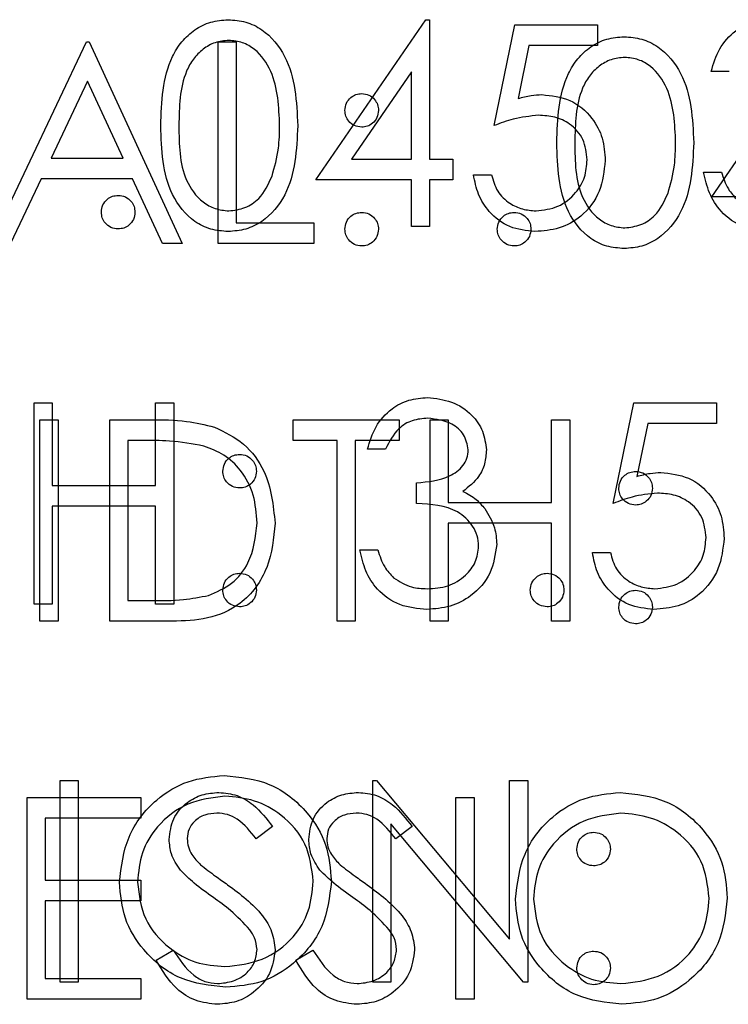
# Model space of a CAD drawing. Header units: inches. Extents: x 1802 to 2468, y -253 to -72.
# Tile 37 of 256: x 1820.264 to 1820.686, y -155.105 to -154.518. Entities that reach past the tile are written whole.
import ezdxf

# ---------------------------------------------------------------- set-up
doc = ezdxf.new("R2010")
doc.units = ezdxf.units.IN
doc.header["$LTSCALE"] = 0.5
doc.header["$MEASUREMENT"] = 0
doc.layers.add('DSS-M-S', color=53, linetype='Continuous')
doc.layers.add('DST-M-S', color=53, linetype='Continuous')

msp = doc.modelspace()

# ---------------------------------------------------------------- linework, layer by layer
at = {"layer": 'DSS-M-S', "linetype": 'Continuous', "lineweight": 25}
for p, q in [((1820.44073, -154.61377), (1820.50623, -154.51838)), ((1820.50623, -154.51838), (1820.50842, -154.51838)), ((1820.50842, -154.51838), (1820.50842, -154.60146)), ((1820.54688, -154.58146), (1820.55919, -154.52146)), ((1820.55919, -154.52146), (1820.60842, -154.52146)), ((1820.60842, -154.52146), (1820.60842, -154.53377)), ((1820.5676, -154.53377), (1820.56113, -154.56533)), ((1820.60842, -154.53377), (1820.5676, -154.53377)), ((1820.49765, -154.54934), (1820.46188, -154.60146)), ((1820.49765, -154.60146), (1820.49765, -154.54934)), ((1820.68688, -154.54915), (1820.67611, -154.54915)), ((1820.46188, -154.60146), (1820.49765, -154.60146)), ((1820.50842, -154.60146), (1820.52226, -154.60146)), ((1820.52226, -154.60146), (1820.52226, -154.61377)), ((1820.6715, -154.60915), (1820.68226, -154.60915)), ((1820.49765, -154.61377), (1820.44073, -154.61377)), ((1820.49765, -154.64146), (1820.49765, -154.61377)), ((1820.50842, -154.61377), (1820.50842, -154.64146)), ((1820.52226, -154.61377), (1820.50842, -154.61377)), ((1820.53457, -154.61069), (1820.54534, -154.61069)), ((1820.50842, -154.64146), (1820.49765, -154.64146)), ((1820.27303, -154.74646), (1820.2838, -154.74646)), ((1820.27303, -154.86646), (1820.27303, -154.74646)), ((1820.2838, -154.74646), (1820.2838, -154.79569)), ((1820.34534, -154.74646), (1820.35611, -154.74646)), ((1820.34534, -154.79569), (1820.34534, -154.74646)), ((1820.35611, -154.74646), (1820.35611, -154.86646)), ((1820.61765, -154.80646), (1820.62996, -154.74646)), ((1820.62996, -154.74646), (1820.67919, -154.74646)), ((1820.67919, -154.74646), (1820.67919, -154.75877)), ((1820.63837, -154.75877), (1820.6319, -154.79033)), ((1820.67919, -154.75877), (1820.63837, -154.75877)), ((1820.48226, -154.77415), (1820.4715, -154.77415)), ((1820.2838, -154.79569), (1820.34534, -154.79569)), ((1820.50073, -154.80646), (1820.50073, -154.79415)), ((1820.2838, -154.808), (1820.2838, -154.86646)), ((1820.34534, -154.808), (1820.2838, -154.808)), ((1820.34534, -154.86646), (1820.34534, -154.808)), ((1820.46688, -154.83415), (1820.47765, -154.83415)), ((1820.60534, -154.83569), (1820.61611, -154.83569)), ((1820.2838, -154.86646), (1820.27303, -154.86646)), ((1820.35611, -154.86646), (1820.34534, -154.86646)), ((1820.28842, -154.97146), (1820.29919, -154.97146)), ((1820.28842, -155.09146), (1820.28842, -154.97146)), ((1820.29919, -154.97146), (1820.29919, -155.09146)), ((1820.47457, -154.97146), (1820.47683, -154.97146)), ((1820.47457, -155.09146), (1820.47457, -154.97146)), ((1820.47683, -154.97146), (1820.55611, -155.06591)), ((1820.55611, -154.97146), (1820.56688, -154.97146)), ((1820.55611, -155.06591), (1820.55611, -154.97146)), ((1820.56688, -154.97146), (1820.56688, -155.09146)), ((1820.56443, -155.09146), (1820.48534, -154.99723)), ((1820.48534, -154.99723), (1820.48534, -155.09146)), ((1820.29919, -155.09146), (1820.28842, -155.09146)), ((1820.48534, -155.09146), (1820.47457, -155.09146)), ((1820.56688, -155.09146), (1820.56443, -155.09146))]:
    msp.add_line(p, q, dxfattribs=at)
for points, knots in [([(1820.34842, -154.58151), (1820.34888, -154.56718), (1820.34946, -154.54925), (1820.36065, -154.53122), (1820.36844, -154.52406), (1820.37802, -154.51924), (1820.38503, -154.51867), (1820.38854, -154.51838)], [0, 0, 0, 0, 0.498702, 0.624177, 0.749467, 0.874745, 1, 1, 1, 1]), ([(1820.38854, -154.51838), (1820.39207, -154.51867), (1820.39913, -154.51923), (1820.41201, -154.52549), (1820.42823, -154.54551), (1820.42927, -154.56711), (1820.42996, -154.58151)], [0, 0, 0, 0, 0.1256, 0.251197, 0.500581, 1, 1, 1, 1]), ([(1820.67611, -154.54915), (1820.67749, -154.54454), (1820.68025, -154.53532), (1820.68942, -154.52512), (1820.70052, -154.51926), (1820.70806, -154.51868), (1820.71183, -154.51838)], [0, 0, 0, 0, 0.280288, 0.55968, 0.779747, 1, 1, 1, 1]), ([(1820.3889, -154.53069), (1820.38615, -154.53097), (1820.38064, -154.53152), (1820.37335, -154.53573), (1820.36752, -154.54164), (1820.35958, -154.55625), (1820.35936, -154.57026), (1820.35919, -154.58146)], [0, 0, 0, 0, 0.1251388, 0.2504182, 0.3755189, 0.5008471, 1, 1, 1, 1]), ([(1820.41919, -154.58146), (1820.41874, -154.57032), (1820.41808, -154.55363), (1820.40685, -154.53713), (1820.39714, -154.53156), (1820.39164, -154.53098), (1820.3889, -154.53069)], [0, 0, 0, 0, 0.500072, 0.749021, 0.874598, 1, 1, 1, 1]), ([(1820.56113, -154.56533), (1820.56373, -154.56462), (1820.56836, -154.56334), (1820.57316, -154.5631), (1820.57527, -154.563)], [0, 0, 0, 0, 0.560064, 1, 1, 1, 1]), ([(1820.57527, -154.563), (1820.58101, -154.56361), (1820.59248, -154.56482), (1820.60509, -154.57563), (1820.61212, -154.58876), (1820.61273, -154.59775), (1820.61303, -154.60225)], [0, 0, 0, 0, 0.279688, 0.559025, 0.779292, 1, 1, 1, 1]), ([(1820.57332, -154.57531), (1820.56824, -154.57583), (1820.55916, -154.57677), (1820.55063, -154.58003), (1820.54688, -154.58146)], [0, 0, 0, 0, 0.559416, 1, 1, 1, 1]), ([(1820.60226, -154.6018), (1820.60182, -154.59764), (1820.60093, -154.58935), (1820.59285, -154.58034), (1820.58307, -154.57587), (1820.57657, -154.57549), (1820.57332, -154.57531)], [0, 0, 0, 0, 0.279539, 0.558617, 0.779047, 1, 1, 1, 1]), ([(1820.38854, -154.64454), (1820.38504, -154.64425), (1820.37803, -154.64368), (1820.36529, -154.6374), (1820.34953, -154.61724), (1820.34886, -154.59581), (1820.34842, -154.58151)], [0, 0, 0, 0, 0.1255507, 0.25109, 0.5002501, 1, 1, 1, 1]), ([(1820.35919, -154.58146), (1820.35928, -154.59268), (1820.35941, -154.60947), (1820.37093, -154.62585), (1820.38066, -154.63134), (1820.38615, -154.63193), (1820.3889, -154.63223)], [0, 0, 0, 0, 0.500291, 0.749086, 0.874606, 1, 1, 1, 1]), ([(1820.42996, -154.58151), (1820.42929, -154.59591), (1820.42828, -154.6175), (1820.41197, -154.6374), (1820.39913, -154.64368), (1820.39207, -154.64425), (1820.38854, -154.64454)], [0, 0, 0, 0, 0.499407, 0.748743, 0.874372, 1, 1, 1, 1]), ([(1820.41464, -154.61163), (1820.41617, -154.6061), (1820.4189, -154.59621), (1820.4191, -154.58597), (1820.41919, -154.58146)], [0, 0, 0, 0, 0.5595988, 1, 1, 1, 1]), ([(1820.61303, -154.60225), (1820.61233, -154.60848), (1820.61093, -154.62092), (1820.60015, -154.63539), (1820.58589, -154.64342), (1820.57609, -154.64417), (1820.57118, -154.64454)], [0, 0, 0, 0, 0.279864, 0.559271, 0.779424, 1, 1, 1, 1]), ([(1820.57181, -154.63223), (1820.5763, -154.6317), (1820.5853, -154.63065), (1820.59532, -154.62244), (1820.60142, -154.61241), (1820.60198, -154.60534), (1820.60226, -154.6018)], [0, 0, 0, 0, 0.279617, 0.559357, 0.779559, 1, 1, 1, 1]), ([(1820.71152, -154.64454), (1820.70601, -154.64406), (1820.69502, -154.64309), (1820.68203, -154.63388), (1820.67448, -154.62176), (1820.67249, -154.61336), (1820.6715, -154.60915)], [0, 0, 0, 0, 0.279886, 0.558979, 0.779263, 1, 1, 1, 1]), ([(1820.68226, -154.60915), (1820.68336, -154.61264), (1820.68532, -154.61886), (1820.68973, -154.62364), (1820.69166, -154.62574)], [0, 0, 0, 0, 0.560694, 1, 1, 1, 1]), ([(1820.3889, -154.63223), (1820.39218, -154.63182), (1820.39873, -154.63099), (1820.40886, -154.62415), (1820.41245, -154.61637), (1820.41464, -154.61163)], [0, 0, 0, 0, 0.280257, 0.560781, 1, 1, 1, 1]), ([(1820.57118, -154.64454), (1820.56604, -154.64401), (1820.55575, -154.64296), (1820.54412, -154.63378), (1820.53693, -154.62258), (1820.53536, -154.61466), (1820.53457, -154.61069)], [0, 0, 0, 0, 0.279625, 0.559019, 0.77938, 1, 1, 1, 1]), ([(1820.54534, -154.61069), (1820.54627, -154.61408), (1820.54812, -154.62085), (1820.55545, -154.62771), (1820.56362, -154.63153), (1820.56908, -154.632), (1820.57181, -154.63223)], [0, 0, 0, 0, 0.28005, 0.559166, 0.779583, 1, 1, 1, 1]), ([(1820.31303, -154.633), (1820.31321, -154.63152), (1820.31356, -154.62857), (1820.31627, -154.62531), (1820.31956, -154.6233), (1820.32187, -154.6231), (1820.32303, -154.623)], [0, 0, 0, 0, 0.279576, 0.559284, 0.779552, 1, 1, 1, 1]), ([(1820.32303, -154.623), (1820.32451, -154.62317), (1820.32747, -154.6235), (1820.33071, -154.62625), (1820.33276, -154.62951), (1820.33294, -154.63184), (1820.33303, -154.633)], [0, 0, 0, 0, 0.279602, 0.559212, 0.779475, 1, 1, 1, 1]), ([(1820.32303, -154.643), (1820.32156, -154.64282), (1820.31862, -154.64245), (1820.31537, -154.63974), (1820.31336, -154.63647), (1820.31314, -154.63416), (1820.31303, -154.633)], [0, 0, 0, 0, 0.2795812, 0.5591432, 0.7795754, 1, 1, 1, 1]), ([(1820.33303, -154.633), (1820.33286, -154.63447), (1820.33251, -154.63742), (1820.32978, -154.64067), (1820.32651, -154.64269), (1820.32419, -154.64289), (1820.32303, -154.643)], [0, 0, 0, 0, 0.279469, 0.559358, 0.779674, 1, 1, 1, 1]), ([(1820.4715, -154.77415), (1820.47288, -154.76954), (1820.47564, -154.76032), (1820.48481, -154.75012), (1820.4959, -154.74426), (1820.50344, -154.74368), (1820.50722, -154.74338)], [0, 0, 0, 0, 0.280288, 0.55968, 0.779747, 1, 1, 1, 1]), ([(1820.50722, -154.74338), (1820.51208, -154.74391), (1820.52179, -154.74495), (1820.53341, -154.75266), (1820.54079, -154.76312), (1820.54177, -154.77075), (1820.54226, -154.77456)], [0, 0, 0, 0, 0.280085, 0.559868, 0.780099, 1, 1, 1, 1]), ([(1820.50736, -154.75569), (1820.50424, -154.75594), (1820.49801, -154.75643), (1820.48809, -154.76244), (1820.48447, -154.76971), (1820.48226, -154.77415)], [0, 0, 0, 0, 0.280636, 0.560364, 1, 1, 1, 1]), ([(1820.5315, -154.77451), (1820.53089, -154.77137), (1820.52967, -154.76506), (1820.52048, -154.75729), (1820.51233, -154.7563), (1820.50736, -154.75569)], [0, 0, 0, 0, 0.278859, 0.5600742, 1, 1, 1, 1]), ([(1820.38534, -154.78723), (1820.38552, -154.78576), (1820.38589, -154.78282), (1820.3886, -154.77956), (1820.39187, -154.77755), (1820.39419, -154.77734), (1820.39534, -154.77723)], [0, 0, 0, 0, 0.279585, 0.559454, 0.779697, 1, 1, 1, 1]), ([(1820.39534, -154.77723), (1820.39682, -154.7774), (1820.39978, -154.77773), (1820.40301, -154.78049), (1820.40507, -154.78374), (1820.40525, -154.78607), (1820.40534, -154.78723)], [0, 0, 0, 0, 0.279602, 0.559212, 0.779475, 1, 1, 1, 1]), ([(1820.50073, -154.79415), (1820.50751, -154.79353), (1820.51767, -154.79259), (1820.52761, -154.78554), (1820.53101, -154.77957), (1820.53133, -154.7762), (1820.5315, -154.77451)], [0, 0, 0, 0, 0.499418, 0.749016, 0.874544, 1, 1, 1, 1]), ([(1820.54226, -154.77456), (1820.54207, -154.77733), (1820.54168, -154.78288), (1820.53736, -154.79209), (1820.5317, -154.79653), (1820.52825, -154.79925)], [0, 0, 0, 0, 0.280508, 0.560792, 1, 1, 1, 1]), ([(1820.39534, -154.79723), (1820.39387, -154.79706), (1820.39091, -154.79671), (1820.38766, -154.79398), (1820.38565, -154.79071), (1820.38544, -154.78839), (1820.38534, -154.78723)], [0, 0, 0, 0, 0.2796468, 0.5592988, 0.7796148, 1, 1, 1, 1]), ([(1820.40534, -154.78723), (1820.40518, -154.78871), (1820.40485, -154.79167), (1820.4021, -154.79491), (1820.39883, -154.79694), (1820.3965, -154.79713), (1820.39534, -154.79723)], [0, 0, 0, 0, 0.279517, 0.559326, 0.779544, 1, 1, 1, 1]), ([(1820.6319, -154.79033), (1820.6345, -154.78962), (1820.63913, -154.78834), (1820.64393, -154.7881), (1820.64604, -154.788)], [0, 0, 0, 0, 0.560064, 1, 1, 1, 1]), ([(1820.64604, -154.788), (1820.65178, -154.78861), (1820.66325, -154.78982), (1820.67586, -154.80063), (1820.68289, -154.81376), (1820.6835, -154.82275), (1820.6838, -154.82725)], [0, 0, 0, 0, 0.279688, 0.559025, 0.779292, 1, 1, 1, 1]), ([(1820.52825, -154.79925), (1820.53104, -154.80071), (1820.53604, -154.80331), (1820.53966, -154.8076), (1820.54126, -154.80949)], [0, 0, 0, 0, 0.559795, 1, 1, 1, 1]), ([(1820.64409, -154.80031), (1820.63901, -154.80083), (1820.62992, -154.80177), (1820.6214, -154.80503), (1820.61765, -154.80646)], [0, 0, 0, 0, 0.559416, 1, 1, 1, 1]), ([(1820.67303, -154.8268), (1820.67259, -154.82264), (1820.6717, -154.81435), (1820.66362, -154.80534), (1820.65384, -154.80087), (1820.64734, -154.80049), (1820.64409, -154.80031)], [0, 0, 0, 0, 0.279539, 0.558617, 0.779047, 1, 1, 1, 1]), ([(1820.53765, -154.83184), (1820.53747, -154.82975), (1820.53713, -154.82557), (1820.53339, -154.818), (1820.52222, -154.80766), (1820.50933, -154.80694), (1820.50073, -154.80646)], [0, 0, 0, 0, 0.125587, 0.251191, 0.500605, 1, 1, 1, 1]), ([(1820.54126, -154.80949), (1820.54356, -154.81316), (1820.54767, -154.81973), (1820.54819, -154.82742), (1820.54842, -154.83081)], [0, 0, 0, 0, 0.559419, 1, 1, 1, 1]), ([(1820.54842, -154.83081), (1820.54756, -154.8367), (1820.54584, -154.84848), (1820.53457, -154.86143), (1820.52085, -154.86846), (1820.51155, -154.86918), (1820.5069, -154.86954)], [0, 0, 0, 0, 0.279304, 0.558838, 0.779277, 1, 1, 1, 1]), ([(1820.5071, -154.85723), (1820.51126, -154.85695), (1820.51956, -154.8564), (1820.52962, -154.85017), (1820.53644, -154.84162), (1820.53725, -154.8351), (1820.53765, -154.83184)], [0, 0, 0, 0, 0.280599, 0.560151, 0.780303, 1, 1, 1, 1]), ([(1820.6838, -154.82725), (1820.6831, -154.83348), (1820.6817, -154.84592), (1820.67092, -154.86039), (1820.65666, -154.86842), (1820.64686, -154.86917), (1820.64195, -154.86954)], [0, 0, 0, 0, 0.279864, 0.559271, 0.779424, 1, 1, 1, 1]), ([(1820.64258, -154.85723), (1820.64707, -154.8567), (1820.65607, -154.85565), (1820.66609, -154.84744), (1820.67219, -154.83741), (1820.67275, -154.83034), (1820.67303, -154.8268)], [0, 0, 0, 0, 0.279617, 0.559357, 0.779559, 1, 1, 1, 1]), ([(1820.5069, -154.86954), (1820.5014, -154.86906), (1820.4904, -154.86809), (1820.47741, -154.85888), (1820.46987, -154.84676), (1820.46788, -154.83836), (1820.46688, -154.83415)], [0, 0, 0, 0, 0.279886, 0.558979, 0.779263, 1, 1, 1, 1]), ([(1820.47765, -154.83415), (1820.47875, -154.83764), (1820.48071, -154.84386), (1820.48511, -154.84864), (1820.48705, -154.85074)], [0, 0, 0, 0, 0.560694, 1, 1, 1, 1]), ([(1820.64195, -154.86954), (1820.63681, -154.86901), (1820.62652, -154.86796), (1820.61489, -154.85878), (1820.6077, -154.84758), (1820.60613, -154.83966), (1820.60534, -154.83569)], [0, 0, 0, 0, 0.279625, 0.559019, 0.77938, 1, 1, 1, 1]), ([(1820.61611, -154.83569), (1820.61704, -154.83908), (1820.61889, -154.84585), (1820.62622, -154.85271), (1820.63439, -154.85653), (1820.63985, -154.857), (1820.64258, -154.85723)], [0, 0, 0, 0, 0.28005, 0.559166, 0.779583, 1, 1, 1, 1]), ([(1820.38534, -154.858), (1820.38552, -154.85652), (1820.38587, -154.85357), (1820.38858, -154.85031), (1820.39186, -154.8483), (1820.39418, -154.8481), (1820.39534, -154.848)], [0, 0, 0, 0, 0.279576, 0.559284, 0.779552, 1, 1, 1, 1]), ([(1820.39534, -154.848), (1820.39682, -154.84817), (1820.39978, -154.8485), (1820.40301, -154.85125), (1820.40507, -154.85451), (1820.40525, -154.85684), (1820.40534, -154.858)], [0, 0, 0, 0, 0.279602, 0.559212, 0.779475, 1, 1, 1, 1]), ([(1820.56842, -154.858), (1820.56859, -154.85652), (1820.56894, -154.85357), (1820.57166, -154.85031), (1820.57494, -154.8483), (1820.57726, -154.8481), (1820.57842, -154.848)], [0, 0, 0, 0, 0.279576, 0.559284, 0.779552, 1, 1, 1, 1]), ([(1820.57842, -154.848), (1820.5799, -154.84817), (1820.58286, -154.8485), (1820.58609, -154.85125), (1820.58814, -154.85451), (1820.58833, -154.85684), (1820.58842, -154.858)], [0, 0, 0, 0, 0.279602, 0.559212, 0.779475, 1, 1, 1, 1]), ([(1820.48705, -154.85074), (1820.4905, -154.8529), (1820.49667, -154.85676), (1820.5039, -154.85708), (1820.5071, -154.85723)], [0, 0, 0, 0, 0.558748, 1, 1, 1, 1]), ([(1820.39534, -154.868), (1820.39387, -154.86782), (1820.39093, -154.86745), (1820.38767, -154.86474), (1820.38566, -154.86147), (1820.38545, -154.85916), (1820.38534, -154.858)], [0, 0, 0, 0, 0.279581, 0.559143, 0.779575, 1, 1, 1, 1]), ([(1820.40534, -154.858), (1820.40517, -154.85947), (1820.40482, -154.86242), (1820.40209, -154.86567), (1820.39882, -154.86769), (1820.3965, -154.86789), (1820.39534, -154.868)], [0, 0, 0, 0, 0.279469, 0.559358, 0.779674, 1, 1, 1, 1]), ([(1820.57842, -154.868), (1820.57695, -154.86782), (1820.574, -154.86745), (1820.57075, -154.86474), (1820.56874, -154.86147), (1820.56853, -154.85916), (1820.56842, -154.858)], [0, 0, 0, 0, 0.279581, 0.559143, 0.779575, 1, 1, 1, 1]), ([(1820.58842, -154.858), (1820.58824, -154.85947), (1820.5879, -154.86242), (1820.58516, -154.86567), (1820.58189, -154.86769), (1820.57958, -154.86789), (1820.57842, -154.868)], [0, 0, 0, 0, 0.279469, 0.559358, 0.779674, 1, 1, 1, 1]), ([(1820.3238, -155.03199), (1820.32491, -155.02273), (1820.32713, -155.00422), (1820.34355, -154.98313), (1820.36428, -154.97056), (1820.37884, -154.96911), (1820.38611, -154.96838)], [0, 0, 0, 0, 0.279731, 0.559327, 0.77968, 1, 1, 1, 1]), ([(1820.38611, -154.96838), (1820.39551, -154.96937), (1820.41431, -154.97134), (1820.43534, -154.98837), (1820.44811, -155.00928), (1820.44934, -155.02403), (1820.44996, -155.03141)], [0, 0, 0, 0, 0.279767, 0.559358, 0.779571, 1, 1, 1, 1]), ([(1820.38664, -154.98069), (1820.37906, -154.98167), (1820.36391, -154.98364), (1820.34658, -154.99701), (1820.33621, -155.01401), (1820.33512, -155.02596), (1820.33457, -155.03194)], [0, 0, 0, 0, 0.279627, 0.55935, 0.77963, 1, 1, 1, 1]), ([(1820.43919, -155.03139), (1820.43827, -155.02377), (1820.43642, -155.00853), (1820.42182, -154.99201), (1820.40453, -154.98245), (1820.3926, -154.98128), (1820.38664, -154.98069)], [0, 0, 0, 0, 0.279468, 0.55887, 0.779516, 1, 1, 1, 1]), ([(1820.59611, -155.01223), (1820.59629, -155.01076), (1820.59666, -155.00782), (1820.59937, -155.00456), (1820.60264, -155.00255), (1820.60495, -155.00234), (1820.60611, -155.00223)], [0, 0, 0, 0, 0.279585, 0.559454, 0.779697, 1, 1, 1, 1]), ([(1820.60611, -155.00223), (1820.60759, -155.0024), (1820.61055, -155.00273), (1820.61378, -155.00549), (1820.61584, -155.00874), (1820.61602, -155.01107), (1820.61611, -155.01223)], [0, 0, 0, 0, 0.279602, 0.559212, 0.779475, 1, 1, 1, 1]), ([(1820.60611, -155.02223), (1820.60463, -155.02206), (1820.60168, -155.02171), (1820.59843, -155.01898), (1820.59642, -155.01571), (1820.59621, -155.01339), (1820.59611, -155.01223)], [0, 0, 0, 0, 0.279647, 0.559299, 0.779615, 1, 1, 1, 1]), ([(1820.61611, -155.01223), (1820.61595, -155.01371), (1820.61561, -155.01667), (1820.61286, -155.01991), (1820.60959, -155.02194), (1820.60727, -155.02213), (1820.60611, -155.02223)], [0, 0, 0, 0, 0.2795175, 0.5593264, 0.7795441, 1, 1, 1, 1]), ([(1820.38707, -155.09454), (1820.37777, -155.09351), (1820.35918, -155.09145), (1820.33849, -155.07449), (1820.32574, -155.05389), (1820.32445, -155.03929), (1820.3238, -155.03199)], [0, 0, 0, 0, 0.279663, 0.559354, 0.779636, 1, 1, 1, 1]), ([(1820.33457, -155.03194), (1820.33549, -155.0395), (1820.33733, -155.05463), (1820.35183, -155.07094), (1820.36883, -155.08077), (1820.3807, -155.08174), (1820.38664, -155.08223)], [0, 0, 0, 0, 0.279416, 0.559077, 0.779478, 1, 1, 1, 1]), ([(1820.38664, -155.08223), (1820.39426, -155.08136), (1820.4095, -155.07962), (1820.42715, -155.06648), (1820.43753, -155.04938), (1820.43864, -155.03739), (1820.43919, -155.03139)], [0, 0, 0, 0, 0.27983, 0.559389, 0.779654, 1, 1, 1, 1]), ([(1820.44996, -155.03141), (1820.4489, -155.04072), (1820.44679, -155.05935), (1820.4297, -155.07999), (1820.40901, -155.09267), (1820.39439, -155.09391), (1820.38707, -155.09454)], [0, 0, 0, 0, 0.27963, 0.559343, 0.779597, 1, 1, 1, 1]), ([(1820.59611, -155.083), (1820.59629, -155.08152), (1820.59664, -155.07857), (1820.59935, -155.07531), (1820.60263, -155.0733), (1820.60495, -155.0731), (1820.60611, -155.073)], [0, 0, 0, 0, 0.279576, 0.559284, 0.779552, 1, 1, 1, 1]), ([(1820.60611, -155.073), (1820.60759, -155.07317), (1820.61055, -155.0735), (1820.61378, -155.07625), (1820.61584, -155.07951), (1820.61602, -155.08184), (1820.61611, -155.083)], [0, 0, 0, 0, 0.279602, 0.559212, 0.779475, 1, 1, 1, 1]), ([(1820.60611, -155.093), (1820.60464, -155.09282), (1820.6017, -155.09245), (1820.59844, -155.08974), (1820.59643, -155.08647), (1820.59622, -155.08416), (1820.59611, -155.083)], [0, 0, 0, 0, 0.279581, 0.559143, 0.779575, 1, 1, 1, 1]), ([(1820.61611, -155.083), (1820.61594, -155.08447), (1820.61559, -155.08742), (1820.61286, -155.09067), (1820.60958, -155.09269), (1820.60727, -155.09289), (1820.60611, -155.093)], [0, 0, 0, 0, 0.279469, 0.559358, 0.779674, 1, 1, 1, 1])]:
    msp.add_open_spline(points, degree=3, knots=knots, dxfattribs=at)
at = {"layer": 'DST-M-S', "linetype": 'Continuous', "lineweight": 25}
for p, q in [((1820.24724, -154.65159), (1820.30416, -154.53159)), ((1820.30416, -154.53159), (1820.3057, -154.53159)), ((1820.3057, -154.53159), (1820.36108, -154.65159)), ((1820.38262, -154.53159), (1820.39339, -154.53159)), ((1820.38262, -154.65159), (1820.38262, -154.53159)), ((1820.39339, -154.53159), (1820.39339, -154.63928)), ((1820.67647, -154.6239), (1820.74197, -154.52851)), ((1820.30481, -154.55498), (1820.28308, -154.60082)), ((1820.32596, -154.60082), (1820.30481, -154.55498)), ((1820.28308, -154.60082), (1820.32596, -154.60082)), ((1820.27724, -154.61313), (1820.25899, -154.65159)), ((1820.33164, -154.61313), (1820.27724, -154.61313)), ((1820.34938, -154.65159), (1820.33164, -154.61313)), ((1820.73339, -154.6239), (1820.67647, -154.6239)), ((1820.39339, -154.63928), (1820.43954, -154.63928)), ((1820.43954, -154.63928), (1820.43954, -154.65159)), ((1820.36108, -154.65159), (1820.34938, -154.65159)), ((1820.43954, -154.65159), (1820.38262, -154.65159)), ((1820.27647, -154.75659), (1820.28724, -154.75659)), ((1820.27647, -154.87659), (1820.27647, -154.75659)), ((1820.28724, -154.75659), (1820.28724, -154.87659)), ((1820.31801, -154.75659), (1820.34224, -154.75659)), ((1820.31801, -154.87659), (1820.31801, -154.75659)), ((1820.42724, -154.75659), (1820.49031, -154.75659)), ((1820.42724, -154.7689), (1820.42724, -154.75659)), ((1820.49031, -154.75659), (1820.49031, -154.7689)), ((1820.50877, -154.75659), (1820.51954, -154.75659)), ((1820.50877, -154.87659), (1820.50877, -154.75659)), ((1820.51954, -154.75659), (1820.51954, -154.80582)), ((1820.58108, -154.75659), (1820.59185, -154.75659)), ((1820.58108, -154.80582), (1820.58108, -154.75659)), ((1820.59185, -154.75659), (1820.59185, -154.87659)), ((1820.33721, -154.7689), (1820.32877, -154.7689)), ((1820.32877, -154.7689), (1820.32877, -154.86428)), ((1820.45339, -154.7689), (1820.42724, -154.7689)), ((1820.45339, -154.87659), (1820.45339, -154.7689)), ((1820.46416, -154.7689), (1820.46416, -154.87659)), ((1820.49031, -154.7689), (1820.46416, -154.7689)), ((1820.51954, -154.80582), (1820.58108, -154.80582)), ((1820.51954, -154.81813), (1820.51954, -154.87659)), ((1820.58108, -154.81813), (1820.51954, -154.81813)), ((1820.58108, -154.87659), (1820.58108, -154.81813)), ((1820.32877, -154.86428), (1820.34255, -154.86428)), ((1820.28724, -154.87659), (1820.27647, -154.87659)), ((1820.35519, -154.87659), (1820.31801, -154.87659)), ((1820.46416, -154.87659), (1820.45339, -154.87659)), ((1820.51954, -154.87659), (1820.50877, -154.87659)), ((1820.59185, -154.87659), (1820.58108, -154.87659)), ((1820.26877, -154.98159), (1820.33647, -154.98159)), ((1820.26877, -155.10159), (1820.26877, -154.98159)), ((1820.33647, -154.98159), (1820.33647, -154.9939)), ((1820.52416, -154.98159), (1820.53493, -154.98159)), ((1820.52416, -155.10159), (1820.52416, -154.98159)), ((1820.53493, -154.98159), (1820.53493, -155.10159)), ((1820.27954, -154.9939), (1820.27954, -155.03082)), ((1820.33647, -154.9939), (1820.27954, -154.9939)), ((1820.41493, -154.99883), (1820.40519, -155.00621)), ((1820.49801, -154.99883), (1820.48827, -155.00621)), ((1820.27954, -155.03082), (1820.33647, -155.03082)), ((1820.33647, -155.03082), (1820.33647, -155.04313)), ((1820.27954, -155.04313), (1820.27954, -155.08928)), ((1820.33647, -155.04313), (1820.27954, -155.04313)), ((1820.3457, -155.07844), (1820.35584, -155.07236)), ((1820.42877, -155.07844), (1820.43892, -155.07236)), ((1820.27954, -155.08928), (1820.33647, -155.08928)), ((1820.33647, -155.08928), (1820.33647, -155.10159)), ((1820.33647, -155.10159), (1820.26877, -155.10159)), ((1820.53493, -155.10159), (1820.52416, -155.10159))]:
    msp.add_line(p, q, dxfattribs=at)
for points, knots in [([(1820.58416, -154.59164), (1820.58462, -154.57731), (1820.58521, -154.55938), (1820.59639, -154.54135), (1820.60418, -154.53419), (1820.61376, -154.52937), (1820.62077, -154.5288), (1820.62428, -154.52851)], [0, 0, 0, 0, 0.498702, 0.624177, 0.749467, 0.874745, 1, 1, 1, 1]), ([(1820.62428, -154.52851), (1820.62781, -154.5288), (1820.63488, -154.52936), (1820.64775, -154.53563), (1820.66397, -154.55565), (1820.66501, -154.57724), (1820.6657, -154.59164)], [0, 0, 0, 0, 0.1256, 0.251197, 0.500581, 1, 1, 1, 1]), ([(1820.62464, -154.54082), (1820.62189, -154.5411), (1820.61639, -154.54165), (1820.60909, -154.54587), (1820.60326, -154.55177), (1820.59533, -154.56638), (1820.5951, -154.58039), (1820.59493, -154.59159)], [0, 0, 0, 0, 0.125139, 0.250418, 0.375519, 0.500847, 1, 1, 1, 1]), ([(1820.65493, -154.59159), (1820.65448, -154.58045), (1820.65382, -154.56376), (1820.64259, -154.54726), (1820.63288, -154.54169), (1820.62739, -154.54111), (1820.62464, -154.54082)], [0, 0, 0, 0, 0.500072, 0.749021, 0.874598, 1, 1, 1, 1]), ([(1820.45801, -154.57236), (1820.45819, -154.57089), (1820.45855, -154.56795), (1820.46127, -154.56469), (1820.46454, -154.56268), (1820.46685, -154.56247), (1820.46801, -154.56236)], [0, 0, 0, 0, 0.279585, 0.559454, 0.779697, 1, 1, 1, 1]), ([(1820.46801, -154.56236), (1820.46948, -154.56253), (1820.47244, -154.56286), (1820.47568, -154.56562), (1820.47773, -154.56887), (1820.47791, -154.5712), (1820.47801, -154.57236)], [0, 0, 0, 0, 0.279602, 0.559212, 0.779475, 1, 1, 1, 1]), ([(1820.46801, -154.58236), (1820.46653, -154.58219), (1820.46358, -154.58184), (1820.46032, -154.57912), (1820.45831, -154.57584), (1820.45811, -154.57352), (1820.45801, -154.57236)], [0, 0, 0, 0, 0.279647, 0.559299, 0.779615, 1, 1, 1, 1]), ([(1820.47801, -154.57236), (1820.47784, -154.57384), (1820.47751, -154.5768), (1820.47476, -154.58004), (1820.47149, -154.58207), (1820.46917, -154.58226), (1820.46801, -154.58236)], [0, 0, 0, 0, 0.2795175, 0.5593264, 0.7795441, 1, 1, 1, 1]), ([(1820.62428, -154.65467), (1820.62078, -154.65438), (1820.61377, -154.65381), (1820.60103, -154.64753), (1820.58527, -154.62737), (1820.5846, -154.60594), (1820.58416, -154.59164)], [0, 0, 0, 0, 0.125551, 0.25109, 0.50025, 1, 1, 1, 1]), ([(1820.59493, -154.59159), (1820.59502, -154.60281), (1820.59515, -154.61961), (1820.60667, -154.63599), (1820.6164, -154.64147), (1820.6219, -154.64207), (1820.62464, -154.64236)], [0, 0, 0, 0, 0.500291, 0.749086, 0.874606, 1, 1, 1, 1]), ([(1820.6657, -154.59164), (1820.66503, -154.60604), (1820.66402, -154.62763), (1820.64771, -154.64753), (1820.63487, -154.65381), (1820.62781, -154.65438), (1820.62428, -154.65467)], [0, 0, 0, 0, 0.499407, 0.748743, 0.874372, 1, 1, 1, 1]), ([(1820.65039, -154.62176), (1820.65191, -154.61623), (1820.65465, -154.60634), (1820.65484, -154.5961), (1820.65493, -154.59159)], [0, 0, 0, 0, 0.559599, 1, 1, 1, 1]), ([(1820.62464, -154.64236), (1820.62792, -154.64195), (1820.63448, -154.64113), (1820.64461, -154.63428), (1820.6482, -154.6265), (1820.65039, -154.62176)], [0, 0, 0, 0, 0.2802572, 0.5607811, 1, 1, 1, 1]), ([(1820.45801, -154.64313), (1820.45818, -154.64166), (1820.45853, -154.63871), (1820.46125, -154.63544), (1820.46453, -154.63343), (1820.46685, -154.63323), (1820.46801, -154.63313)], [0, 0, 0, 0, 0.279576, 0.559284, 0.779552, 1, 1, 1, 1]), ([(1820.46801, -154.63313), (1820.46948, -154.6333), (1820.47244, -154.63363), (1820.47568, -154.63639), (1820.47773, -154.63964), (1820.47791, -154.64197), (1820.47801, -154.64313)], [0, 0, 0, 0, 0.279602, 0.559212, 0.779475, 1, 1, 1, 1]), ([(1820.54877, -154.64313), (1820.54895, -154.64166), (1820.5493, -154.63871), (1820.55202, -154.63544), (1820.5553, -154.63343), (1820.55762, -154.63323), (1820.55877, -154.63313)], [0, 0, 0, 0, 0.279576, 0.559284, 0.779552, 1, 1, 1, 1]), ([(1820.55877, -154.63313), (1820.56025, -154.6333), (1820.56321, -154.63363), (1820.56645, -154.63639), (1820.5685, -154.63964), (1820.56868, -154.64197), (1820.56877, -154.64313)], [0, 0, 0, 0, 0.279602, 0.559212, 0.779475, 1, 1, 1, 1]), ([(1820.46801, -154.65313), (1820.46653, -154.65295), (1820.46359, -154.65258), (1820.46034, -154.64987), (1820.45833, -154.6466), (1820.45811, -154.64429), (1820.45801, -154.64313)], [0, 0, 0, 0, 0.279581, 0.559143, 0.779575, 1, 1, 1, 1]), ([(1820.47801, -154.64313), (1820.47783, -154.6446), (1820.47748, -154.64755), (1820.47475, -154.6508), (1820.47148, -154.65282), (1820.46916, -154.65303), (1820.46801, -154.65313)], [0, 0, 0, 0, 0.279469, 0.559358, 0.779674, 1, 1, 1, 1]), ([(1820.55877, -154.65313), (1820.5573, -154.65295), (1820.55436, -154.65258), (1820.55111, -154.64987), (1820.5491, -154.6466), (1820.54888, -154.64429), (1820.54877, -154.64313)], [0, 0, 0, 0, 0.2795812, 0.5591432, 0.7795754, 1, 1, 1, 1]), ([(1820.56877, -154.64313), (1820.5686, -154.6446), (1820.56825, -154.64755), (1820.56552, -154.6508), (1820.56225, -154.65282), (1820.55993, -154.65303), (1820.55877, -154.65313)], [0, 0, 0, 0, 0.279469, 0.559358, 0.779674, 1, 1, 1, 1]), ([(1820.34224, -154.75659), (1820.34945, -154.7566), (1820.36232, -154.75661), (1820.37482, -154.7596), (1820.38031, -154.76092)], [0, 0, 0, 0, 0.560445, 1, 1, 1, 1]), ([(1820.38031, -154.76092), (1820.38642, -154.76388), (1820.39864, -154.7698), (1820.41349, -154.79003), (1820.41534, -154.80746), (1820.41647, -154.81811)], [0, 0, 0, 0, 0.280264, 0.560715, 1, 1, 1, 1]), ([(1820.37409, -154.77226), (1820.36726, -154.77106), (1820.35505, -154.76891), (1820.34267, -154.7689), (1820.33721, -154.7689)], [0, 0, 0, 0, 0.559542, 1, 1, 1, 1]), ([(1820.4057, -154.81808), (1820.40531, -154.81247), (1820.40454, -154.80124), (1820.39709, -154.78711), (1820.38648, -154.777), (1820.37822, -154.77384), (1820.37409, -154.77226)], [0, 0, 0, 0, 0.280178, 0.559765, 0.779797, 1, 1, 1, 1]), ([(1820.62108, -154.79736), (1820.62126, -154.79589), (1820.62163, -154.79295), (1820.62434, -154.78969), (1820.62762, -154.78768), (1820.62993, -154.78747), (1820.63108, -154.78736)], [0, 0, 0, 0, 0.279585, 0.559454, 0.779697, 1, 1, 1, 1]), ([(1820.63108, -154.78736), (1820.63256, -154.78753), (1820.63552, -154.78786), (1820.63875, -154.79062), (1820.64081, -154.79387), (1820.64099, -154.7962), (1820.64108, -154.79736)], [0, 0, 0, 0, 0.279602, 0.559212, 0.779475, 1, 1, 1, 1]), ([(1820.63108, -154.80736), (1820.62961, -154.80719), (1820.62665, -154.80684), (1820.6234, -154.80412), (1820.62139, -154.80084), (1820.62118, -154.79852), (1820.62108, -154.79736)], [0, 0, 0, 0, 0.2796468, 0.5592988, 0.7796148, 1, 1, 1, 1]), ([(1820.64108, -154.79736), (1820.64092, -154.79884), (1820.64059, -154.8018), (1820.63784, -154.80504), (1820.63457, -154.80707), (1820.63224, -154.80726), (1820.63108, -154.80736)], [0, 0, 0, 0, 0.2795175, 0.5593264, 0.7795441, 1, 1, 1, 1]), ([(1820.41647, -154.81811), (1820.41559, -154.82712), (1820.41384, -154.8451), (1820.3983, -154.86657), (1820.37644, -154.87595), (1820.36229, -154.87638), (1820.35519, -154.87659)], [0, 0, 0, 0, 0.280124, 0.559248, 0.778837, 1, 1, 1, 1]), ([(1820.37685, -154.86123), (1820.38164, -154.85913), (1820.39122, -154.85493), (1820.40331, -154.83977), (1820.40479, -154.8263), (1820.4057, -154.81808)], [0, 0, 0, 0, 0.280536, 0.561015, 1, 1, 1, 1]), ([(1820.34255, -154.86428), (1820.34901, -154.8643), (1820.36055, -154.86433), (1820.37187, -154.86218), (1820.37685, -154.86123)], [0, 0, 0, 0, 0.560426, 1, 1, 1, 1]), ([(1820.62108, -154.86813), (1820.62126, -154.86666), (1820.62161, -154.86371), (1820.62432, -154.86044), (1820.62761, -154.85843), (1820.62992, -154.85823), (1820.63108, -154.85813)], [0, 0, 0, 0, 0.279576, 0.559284, 0.779552, 1, 1, 1, 1]), ([(1820.63108, -154.85813), (1820.63256, -154.8583), (1820.63552, -154.85863), (1820.63875, -154.86139), (1820.64081, -154.86464), (1820.64099, -154.86697), (1820.64108, -154.86813)], [0, 0, 0, 0, 0.279602, 0.559212, 0.779475, 1, 1, 1, 1]), ([(1820.63108, -154.87813), (1820.62961, -154.87795), (1820.62667, -154.87758), (1820.62341, -154.87487), (1820.62141, -154.8716), (1820.62119, -154.86929), (1820.62108, -154.86813)], [0, 0, 0, 0, 0.279581, 0.559143, 0.779575, 1, 1, 1, 1]), ([(1820.64108, -154.86813), (1820.64091, -154.8696), (1820.64056, -154.87255), (1820.63783, -154.8758), (1820.63456, -154.87782), (1820.63224, -154.87803), (1820.63108, -154.87813)], [0, 0, 0, 0, 0.279469, 0.559358, 0.779674, 1, 1, 1, 1]), ([(1820.35339, -155.00652), (1820.35391, -155.00226), (1820.35495, -154.99374), (1820.36315, -154.98449), (1820.37294, -154.97937), (1820.37962, -154.9788), (1820.38296, -154.97851)], [0, 0, 0, 0, 0.2795526, 0.5587984, 0.7793777, 1, 1, 1, 1]), ([(1820.38296, -154.97851), (1820.38665, -154.97888), (1820.39404, -154.9796), (1820.40561, -154.98666), (1820.41139, -154.99421), (1820.41493, -154.99883)], [0, 0, 0, 0, 0.27975, 0.559501, 1, 1, 1, 1]), ([(1820.43647, -155.00652), (1820.43699, -155.00226), (1820.43803, -154.99374), (1820.44622, -154.98449), (1820.45602, -154.97937), (1820.4627, -154.9788), (1820.46603, -154.97851)], [0, 0, 0, 0, 0.279553, 0.558798, 0.779378, 1, 1, 1, 1]), ([(1820.46603, -154.97851), (1820.46973, -154.97888), (1820.47712, -154.9796), (1820.48868, -154.98666), (1820.49447, -154.99421), (1820.49801, -154.99883)], [0, 0, 0, 0, 0.27975, 0.559501, 1, 1, 1, 1]), ([(1820.55954, -155.04212), (1820.56065, -155.03286), (1820.56287, -155.01435), (1820.57929, -154.99326), (1820.60002, -154.98069), (1820.61458, -154.97924), (1820.62185, -154.97851)], [0, 0, 0, 0, 0.279731, 0.5593268, 0.7796805, 1, 1, 1, 1]), ([(1820.62185, -154.97851), (1820.63125, -154.9795), (1820.65006, -154.98147), (1820.67108, -154.9985), (1820.68385, -155.01941), (1820.68508, -155.03416), (1820.6857, -155.04154)], [0, 0, 0, 0, 0.279767, 0.559358, 0.779571, 1, 1, 1, 1]), ([(1820.38176, -154.99082), (1820.37932, -154.99101), (1820.37445, -154.99138), (1820.36859, -154.99512), (1820.36475, -155.00027), (1820.36436, -155.0041), (1820.36416, -155.00601)], [0, 0, 0, 0, 0.280274, 0.559931, 0.77992, 1, 1, 1, 1]), ([(1820.40519, -155.00621), (1820.4018, -155.00186), (1820.39707, -154.9958), (1820.38819, -154.99131), (1820.3839, -154.99099), (1820.38176, -154.99082)], [0, 0, 0, 0, 0.559818, 0.779848, 1, 1, 1, 1]), ([(1820.46483, -154.99082), (1820.4624, -154.99101), (1820.45753, -154.99138), (1820.45167, -154.99512), (1820.44782, -155.00027), (1820.44743, -155.0041), (1820.44724, -155.00601)], [0, 0, 0, 0, 0.280274, 0.559931, 0.77992, 1, 1, 1, 1]), ([(1820.48827, -155.00621), (1820.48488, -155.00186), (1820.48015, -154.9958), (1820.47127, -154.99131), (1820.46698, -154.99099), (1820.46483, -154.99082)], [0, 0, 0, 0, 0.559818, 0.779848, 1, 1, 1, 1]), ([(1820.62238, -154.99082), (1820.61481, -154.99181), (1820.59965, -154.99377), (1820.58232, -155.00714), (1820.57195, -155.02414), (1820.57086, -155.03609), (1820.57031, -155.04207)], [0, 0, 0, 0, 0.279627, 0.55935, 0.77963, 1, 1, 1, 1]), ([(1820.67493, -155.04152), (1820.67401, -155.0339), (1820.67216, -155.01867), (1820.65756, -155.00214), (1820.64027, -154.99259), (1820.62834, -154.99141), (1820.62238, -154.99082)], [0, 0, 0, 0, 0.279468, 0.55887, 0.779516, 1, 1, 1, 1]), ([(1820.3601, -155.02479), (1820.35798, -155.02168), (1820.35421, -155.01612), (1820.35364, -155.00945), (1820.35339, -155.00652)], [0, 0, 0, 0, 0.55984, 1, 1, 1, 1]), ([(1820.36416, -155.00601), (1820.3643, -155.00769), (1820.36458, -155.01104), (1820.36718, -155.01656), (1820.37021, -155.01964), (1820.37207, -155.02152)], [0, 0, 0, 0, 0.279946, 0.559774, 1, 1, 1, 1]), ([(1820.44317, -155.02479), (1820.44106, -155.02168), (1820.43728, -155.01612), (1820.43672, -155.00945), (1820.43647, -155.00652)], [0, 0, 0, 0, 0.55984, 1, 1, 1, 1]), ([(1820.44724, -155.00601), (1820.44738, -155.00769), (1820.44766, -155.01104), (1820.45026, -155.01656), (1820.45329, -155.01964), (1820.45515, -155.02152)], [0, 0, 0, 0, 0.279946, 0.559774, 1, 1, 1, 1]), ([(1820.37976, -155.04111), (1820.37585, -155.03835), (1820.36887, -155.03341), (1820.36277, -155.02742), (1820.3601, -155.02479)], [0, 0, 0, 0, 0.560413, 1, 1, 1, 1]), ([(1820.37207, -155.02152), (1820.37503, -155.02382), (1820.38032, -155.02792), (1820.38579, -155.03177), (1820.3882, -155.03347)], [0, 0, 0, 0, 0.559906, 1, 1, 1, 1]), ([(1820.46284, -155.04111), (1820.45892, -155.03835), (1820.45194, -155.03341), (1820.44585, -155.02742), (1820.44317, -155.02479)], [0, 0, 0, 0, 0.560413, 1, 1, 1, 1]), ([(1820.45515, -155.02152), (1820.45811, -155.02382), (1820.46339, -155.02792), (1820.46887, -155.03177), (1820.47127, -155.03347)], [0, 0, 0, 0, 0.559906, 1, 1, 1, 1]), ([(1820.3882, -155.03347), (1820.39572, -155.03904), (1820.4062, -155.0468), (1820.41512, -155.06124), (1820.41602, -155.06854), (1820.41647, -155.07219)], [0, 0, 0, 0, 0.560115, 0.780284, 1, 1, 1, 1]), ([(1820.47127, -155.03347), (1820.4788, -155.03904), (1820.48927, -155.0468), (1820.4982, -155.06124), (1820.49909, -155.06854), (1820.49954, -155.07219)], [0, 0, 0, 0, 0.560115, 0.780284, 1, 1, 1, 1]), ([(1820.4014, -155.06025), (1820.3977, -155.05629), (1820.39109, -155.04922), (1820.38322, -155.04359), (1820.37976, -155.04111)], [0, 0, 0, 0, 0.5594958, 1, 1, 1, 1]), ([(1820.48447, -155.06025), (1820.48077, -155.05629), (1820.47417, -155.04922), (1820.4663, -155.04359), (1820.46284, -155.04111)], [0, 0, 0, 0, 0.559496, 1, 1, 1, 1]), ([(1820.62281, -155.10467), (1820.61351, -155.10364), (1820.59492, -155.10158), (1820.57423, -155.08462), (1820.56148, -155.06402), (1820.56019, -155.04942), (1820.55954, -155.04212)], [0, 0, 0, 0, 0.279663, 0.559354, 0.779636, 1, 1, 1, 1]), ([(1820.57031, -155.04207), (1820.57123, -155.04963), (1820.57307, -155.06477), (1820.58757, -155.08107), (1820.60457, -155.0909), (1820.61644, -155.09187), (1820.62238, -155.09236)], [0, 0, 0, 0, 0.279416, 0.559077, 0.779478, 1, 1, 1, 1]), ([(1820.62238, -155.09236), (1820.63, -155.09149), (1820.64524, -155.08976), (1820.66289, -155.07661), (1820.67327, -155.05951), (1820.67438, -155.04752), (1820.67493, -155.04152)], [0, 0, 0, 0, 0.27983, 0.559389, 0.779654, 1, 1, 1, 1]), ([(1820.6857, -155.04154), (1820.68464, -155.05085), (1820.68253, -155.06948), (1820.66544, -155.09012), (1820.64475, -155.1028), (1820.63013, -155.10404), (1820.62281, -155.10467)], [0, 0, 0, 0, 0.27963, 0.559343, 0.779597, 1, 1, 1, 1]), ([(1820.4057, -155.07202), (1820.4054, -155.06963), (1820.40487, -155.06536), (1820.40246, -155.06181), (1820.4014, -155.06025)], [0, 0, 0, 0, 0.55899, 1, 1, 1, 1]), ([(1820.48877, -155.07202), (1820.48848, -155.06963), (1820.48795, -155.06536), (1820.48554, -155.06181), (1820.48447, -155.06025)], [0, 0, 0, 0, 0.55899, 1, 1, 1, 1]), ([(1820.38219, -155.09236), (1820.38541, -155.09204), (1820.39186, -155.09139), (1820.39974, -155.08654), (1820.40475, -155.07963), (1820.40538, -155.07456), (1820.4057, -155.07202)], [0, 0, 0, 0, 0.280276, 0.560148, 0.780153, 1, 1, 1, 1]), ([(1820.41647, -155.07219), (1820.4158, -155.0771), (1820.41445, -155.08693), (1820.40486, -155.09739), (1820.39378, -155.10373), (1820.38605, -155.10436), (1820.38219, -155.10467)], [0, 0, 0, 0, 0.279183, 0.559085, 0.779446, 1, 1, 1, 1]), ([(1820.46527, -155.09236), (1820.46849, -155.09204), (1820.47494, -155.09139), (1820.48282, -155.08654), (1820.48782, -155.07963), (1820.48846, -155.07456), (1820.48877, -155.07202)], [0, 0, 0, 0, 0.280276, 0.560148, 0.780153, 1, 1, 1, 1]), ([(1820.49954, -155.07219), (1820.49887, -155.0771), (1820.49753, -155.08693), (1820.48794, -155.09739), (1820.47686, -155.10373), (1820.46913, -155.10436), (1820.46527, -155.10467)], [0, 0, 0, 0, 0.279183, 0.559085, 0.779446, 1, 1, 1, 1]), ([(1820.35584, -155.07236), (1820.35941, -155.07784), (1820.36438, -155.08548), (1820.37455, -155.09157), (1820.37964, -155.0921), (1820.38219, -155.09236)], [0, 0, 0, 0, 0.559321, 0.779782, 1, 1, 1, 1]), ([(1820.43892, -155.07236), (1820.44249, -155.07784), (1820.44746, -155.08548), (1820.45762, -155.09157), (1820.46272, -155.0921), (1820.46527, -155.09236)], [0, 0, 0, 0, 0.559321, 0.779782, 1, 1, 1, 1]), ([(1820.38219, -155.10467), (1820.37775, -155.10422), (1820.36887, -155.10333), (1820.35519, -155.09429), (1820.3493, -155.08446), (1820.3457, -155.07844)], [0, 0, 0, 0, 0.2798798, 0.5596658, 1, 1, 1, 1]), ([(1820.46527, -155.10467), (1820.46083, -155.10422), (1820.45195, -155.10333), (1820.43827, -155.09429), (1820.43238, -155.08446), (1820.42877, -155.07844)], [0, 0, 0, 0, 0.27988, 0.559666, 1, 1, 1, 1])]:
    msp.add_open_spline(points, degree=3, knots=knots, dxfattribs=at)

doc.saveas('drawing.dxf')
